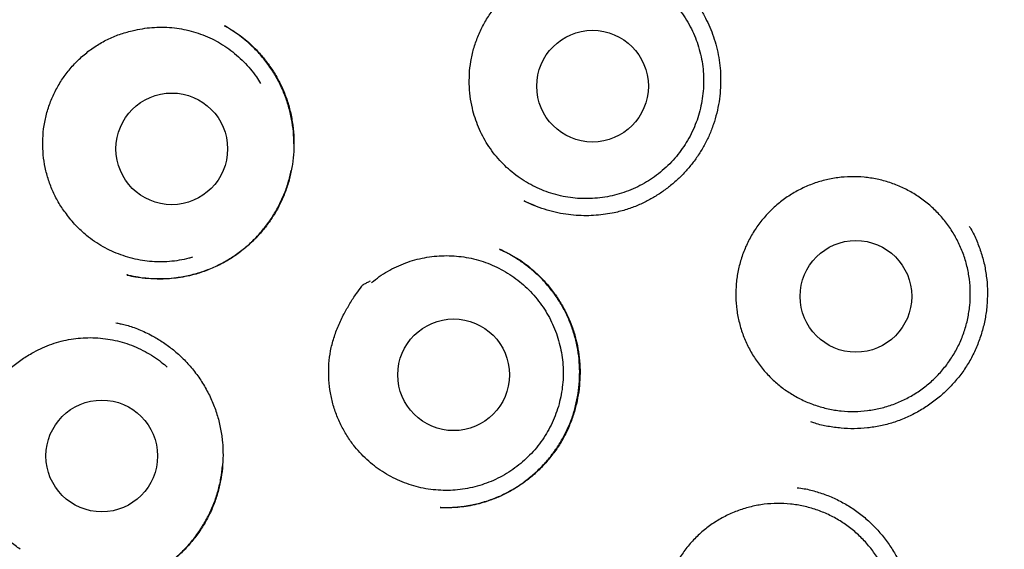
# Model space of a CAD drawing. Header units: millimetres. Extents: x 8 to 932, y 12 to 940.
# Tile 54 of 61: x 536.83 to 547.65, y 921.72 to 927.53. Entities that reach past the tile are written whole.
import ezdxf

# ---------------------------------------------------------------- set-up
doc = ezdxf.new("R2010")
doc.units = ezdxf.units.MM

msp = doc.modelspace()

# ---------------------------------------------------------------- linework, layer by layer
at = {"color": 7, "linetype": 'Continuous', "lineweight": 30}
for p, q in [((539.084, 927.464), (539.088, 927.462)), ((542.368, 925.548), (542.48, 925.496)), ((542.104, 925.011), (542.112, 925.007)), ((538.012, 924.733), (538.007, 924.734)), ((537.886, 924.207), (537.901, 924.203)), ((541.457, 922.18), (541.449, 922.181))]:
    msp.add_line(p, q, dxfattribs=at)
for centre, radius in [((549.298, 921.879), 16.35), ((549.298, 921.879), 16.174), ((543.122, 926.805), 0.613), ((538.5, 926.117), 0.613), ((546.015, 924.498), 0.613), ((541.596, 923.637), 0.613), ((537.731, 922.746), 0.613)]:
    msp.add_circle(centre, radius, dxfattribs=at)
for points, knots in [([(549.298, 939.732), (549.159, 939.731), (548.884, 939.729), (548.477, 939.714), (548.083, 939.691), (547.701, 939.66), (547.33, 939.622), (546.972, 939.579), (546.627, 939.529), (546.289, 939.475), (545.96, 939.415), (545.639, 939.351), (545.332, 939.284), (545.038, 939.214), (544.759, 939.143), (544.497, 939.072), (544.252, 939.002), (544.023, 938.933), (543.807, 938.865), (543.603, 938.798), (543.411, 938.732), (543.231, 938.668), (543.058, 938.605), (542.827, 938.518), (542.536, 938.402), (542.184, 938.254), (541.801, 938.082), (541.387, 937.885), (540.944, 937.657), (540.503, 937.415), (540.066, 937.159), (539.634, 936.89), (539.217, 936.613), (538.816, 936.331), (538.431, 936.044), (538.053, 935.747), (537.684, 935.44), (537.316, 935.118), (536.951, 934.779), (536.589, 934.424), (536.238, 934.057), (535.897, 933.681), (535.566, 933.294), (535.251, 932.904), (534.953, 932.514), (534.672, 932.123), (534.4, 931.725), (534.139, 931.32), (533.883, 930.899), (533.635, 930.463), (533.394, 930.012), (533.167, 929.554), (532.952, 929.091), (532.752, 928.622), (532.57, 928.158), (532.403, 927.698), (532.253, 927.245), (532.115, 926.787), (531.989, 926.326), (531.873, 925.852), (531.767, 925.365), (531.674, 924.864), (531.595, 924.36), (531.529, 923.853), (531.478, 923.344), (531.442, 922.843), (531.421, 922.353), (531.413, 921.873), (531.418, 921.393), (531.436, 920.914), (531.467, 920.426), (531.513, 919.928), (531.574, 919.422), (531.649, 918.918), (531.739, 918.416), (531.842, 917.916), (531.957, 917.429), (532.083, 916.955), (532.219, 916.494), (532.367, 916.038), (532.526, 915.585), (532.701, 915.129), (532.893, 914.669), (533.102, 914.205), (533.324, 913.747), (533.559, 913.296), (533.807, 912.85), (534.063, 912.419), (534.327, 912.001), (534.599, 911.594), (534.884, 911.192), (535.183, 910.795), (535.488, 910.41), (535.801, 910.038), (536.12, 909.678), (536.452, 909.322), (536.8, 908.97), (537.163, 908.622), (537.479, 908.337), (537.74, 908.111), (537.941, 907.942), (538.146, 907.775), (538.354, 907.609), (538.567, 907.446), (538.751, 907.309), (538.9, 907.199), (539.011, 907.12), (539.112, 907.048), (539.202, 906.985), (539.278, 906.932), (539.34, 906.889), (539.391, 906.854), (539.434, 906.824), (539.47, 906.8), (539.494, 906.783), (539.507, 906.775), (539.51, 906.773)], [0, 0, 0, 0, 0.009103, 0.01796, 0.026568, 0.034925, 0.043031, 0.050883, 0.05848, 0.065822, 0.073238, 0.08037, 0.08722, 0.093785, 0.100065, 0.106061, 0.111518, 0.116716, 0.121654, 0.126333, 0.130753, 0.134913, 0.138854, 0.142776, 0.15103, 0.159335, 0.167705, 0.178452, 0.189305, 0.200261, 0.211318, 0.222424, 0.23353, 0.243999, 0.254464, 0.264923, 0.275374, 0.285815, 0.296875, 0.307917, 0.318967, 0.33004, 0.341132, 0.35224, 0.362724, 0.373218, 0.38372, 0.394226, 0.404735, 0.415878, 0.427016, 0.438144, 0.449261, 0.460364, 0.471444, 0.481869, 0.49228, 0.502685, 0.513092, 0.523507, 0.53457, 0.54566, 0.556783, 0.567926, 0.579075, 0.590217, 0.600702, 0.611157, 0.62159, 0.632031, 0.642483, 0.653577, 0.664677, 0.675783, 0.686891, 0.698001, 0.709109, 0.71958, 0.730045, 0.740503, 0.750951, 0.761388, 0.772446, 0.783517, 0.794601, 0.805696, 0.8168, 0.827918, 0.838475, 0.849122, 0.859855, 0.870673, 0.881573, 0.891969, 0.902435, 0.913016, 0.92377, 0.934736, 0.945914, 0.951579, 0.957293, 0.963055, 0.968862, 0.974713, 0.980574, 0.983838, 0.986813, 0.9895, 0.991899, 0.994011, 0.995552, 0.996896, 0.998042, 0.998993, 0.999751, 1, 1, 1, 1]), ([(542.749, 928.108), (542.784, 928.116), (542.853, 928.131), (542.961, 928.144), (543.07, 928.147), (543.179, 928.142), (543.286, 928.127), (543.392, 928.103), (543.496, 928.071), (543.597, 928.029), (543.693, 927.98), (543.784, 927.922), (543.872, 927.857), (543.953, 927.784), (544.027, 927.706), (544.095, 927.622), (544.156, 927.531), (544.208, 927.435), (544.253, 927.337), (544.288, 927.235), (544.316, 927.129), (544.334, 927.021), (544.343, 926.913), (544.343, 926.805), (544.333, 926.696), (544.315, 926.589), (544.288, 926.484), (544.252, 926.382), (544.207, 926.282), (544.154, 926.186), (544.094, 926.097), (544.026, 926.012), (543.951, 925.933), (543.869, 925.86), (543.782, 925.795), (543.691, 925.738), (543.594, 925.688), (543.492, 925.646), (543.389, 925.614), (543.284, 925.59), (543.176, 925.575), (543.067, 925.569), (542.958, 925.572), (542.851, 925.585), (542.744, 925.606), (542.639, 925.637), (542.539, 925.676), (542.441, 925.723), (542.348, 925.779), (542.259, 925.843), (542.177, 925.913), (542.101, 925.99), (542.031, 926.074), (541.968, 926.163), (541.914, 926.256), (541.868, 926.354), (541.83, 926.456), (541.798, 926.57), (541.775, 926.695), (541.77, 926.786), (541.768, 926.831)], [0, 0, 0, 0, 0.016852, 0.033704, 0.051045, 0.068386, 0.085238, 0.10209, 0.119431, 0.136772, 0.153624, 0.170476, 0.187817, 0.205159, 0.22201, 0.238862, 0.256203, 0.273545, 0.290396, 0.307248, 0.32459, 0.341931, 0.358783, 0.375634, 0.392976, 0.410317, 0.427169, 0.444021, 0.461362, 0.478703, 0.495555, 0.512407, 0.529748, 0.547089, 0.563941, 0.580793, 0.598134, 0.615476, 0.632327, 0.649179, 0.66652, 0.683862, 0.700714, 0.717565, 0.734907, 0.752248, 0.7691, 0.785951, 0.803293, 0.820634, 0.837486, 0.854338, 0.871679, 0.88902, 0.905872, 0.922724, 0.940065, 0.957406, 0.978585, 1, 1, 1, 1]), ([(541.768, 926.831), (541.768, 926.878), (541.769, 926.972), (541.789, 927.112), (541.824, 927.249), (541.874, 927.382), (541.938, 927.509), (542.016, 927.63), (542.109, 927.74), (542.213, 927.84), (542.323, 927.928), (542.434, 928.004), (542.536, 928.071), (542.612, 928.101), (542.645, 928.127), (542.652, 928.127), (542.657, 928.128), (542.673, 928.128), (542.704, 928.129), (542.731, 928.13), (542.746, 928.13)], [0, 0, 0, 0, 0.080047, 0.160355, 0.240426, 0.321324, 0.402465, 0.483348, 0.565408, 0.647763, 0.729992, 0.804297, 0.878607, 0.935104, 0.94602, 0.94639, 0.947756, 0.953223, 0.975089, 1, 1, 1, 1]), ([(544.176, 927.822), (544.185, 927.812), (544.201, 927.794), (544.228, 927.764), (544.252, 927.731), (544.277, 927.696), (544.304, 927.655), (544.333, 927.607), (544.37, 927.539), (544.411, 927.453), (544.452, 927.348), (544.485, 927.237), (544.51, 927.121), (544.525, 927.003), (544.531, 926.881), (544.527, 926.758), (544.513, 926.633), (544.487, 926.509), (544.452, 926.386), (544.406, 926.268), (544.35, 926.154), (544.285, 926.047), (544.211, 925.945), (544.129, 925.851), (544.04, 925.764), (543.945, 925.685), (543.844, 925.614), (543.737, 925.551), (543.622, 925.496), (543.496, 925.449), (543.375, 925.417), (543.262, 925.397), (543.159, 925.386), (543.052, 925.382), (542.941, 925.386), (542.827, 925.398), (542.711, 925.42), (542.593, 925.453), (542.478, 925.494), (542.406, 925.529), (542.372, 925.546)], [0, 0, 0, 0, 0.012163, 0.021894, 0.031429, 0.041775, 0.053053, 0.067543, 0.083336, 0.109735, 0.137634, 0.166081, 0.194943, 0.224237, 0.25398, 0.284182, 0.314849, 0.345979, 0.37719, 0.40824, 0.439152, 0.469933, 0.500594, 0.531135, 0.561547, 0.591811, 0.621911, 0.651831, 0.682599, 0.715405, 0.750258, 0.774645, 0.79996, 0.82621, 0.853399, 0.881531, 0.910613, 0.940655, 0.971682, 1, 1, 1, 1]), ([(539.08, 927.468), (539.088, 927.464), (539.104, 927.455), (539.139, 927.435), (539.189, 927.404), (539.254, 927.359), (539.325, 927.303), (539.404, 927.23), (539.487, 927.142), (539.571, 927.036), (539.646, 926.921), (539.711, 926.796), (539.765, 926.663), (539.805, 926.522), (539.831, 926.378), (539.844, 926.233), (539.842, 926.089), (539.828, 925.947), (539.8, 925.809), (539.76, 925.675), (539.708, 925.547), (539.645, 925.426), (539.571, 925.312), (539.486, 925.204), (539.391, 925.103), (539.285, 925.009), (539.169, 924.925), (539.044, 924.851), (538.909, 924.789), (538.783, 924.746), (538.67, 924.718), (538.572, 924.701), (538.462, 924.689), (538.343, 924.686), (538.219, 924.694), (538.107, 924.71), (538.038, 924.726), (538.005, 924.733)], [0, 0, 0, 0, 0.006801, 0.015007, 0.030156, 0.048888, 0.07083, 0.093507, 0.124319, 0.155797, 0.18795, 0.220797, 0.254365, 0.288625, 0.322862, 0.35679, 0.390382, 0.423613, 0.456464, 0.488933, 0.521035, 0.552788, 0.584281, 0.616133, 0.648502, 0.681395, 0.714823, 0.748811, 0.783391, 0.81836, 0.841877, 0.865403, 0.887956, 0.919669, 0.948886, 0.975648, 1, 1, 1, 1]), ([(538.098, 927.421), (538.133, 927.428), (538.203, 927.442), (538.31, 927.452), (538.419, 927.454), (538.528, 927.446), (538.634, 927.429), (538.739, 927.404), (538.842, 927.369), (538.942, 927.326), (539.037, 927.274), (539.127, 927.215), (539.213, 927.148), (539.293, 927.074), (539.365, 926.994), (539.427, 926.915), (539.461, 926.86), (539.476, 926.836)], [0, 0, 0, 0, 0.066746, 0.133492, 0.202178, 0.270863, 0.337609, 0.404355, 0.473041, 0.541726, 0.608472, 0.675218, 0.743904, 0.812589, 0.879335, 0.946081, 1, 1, 1, 1]), ([(539.841, 926.173), (539.84, 926.216), (539.838, 926.308), (539.818, 926.445), (539.785, 926.585), (539.738, 926.723), (539.677, 926.857), (539.601, 926.986), (539.512, 927.108), (539.418, 927.211), (539.328, 927.294), (539.251, 927.356), (539.183, 927.404), (539.127, 927.44), (539.093, 927.46), (539.078, 927.468)], [0, 0, 0, 0, 0.08323, 0.173231, 0.264283, 0.356455, 0.449838, 0.544568, 0.64039, 0.737063, 0.81017, 0.872944, 0.925447, 0.967758, 1, 1, 1, 1]), ([(537.342, 925.402), (537.315, 925.441), (537.26, 925.517), (537.195, 925.643), (537.144, 925.774), (537.108, 925.911), (537.086, 926.051), (537.08, 926.193), (537.09, 926.337), (537.117, 926.481), (537.16, 926.619), (537.217, 926.749), (537.288, 926.871), (537.371, 926.985), (537.469, 927.091), (537.578, 927.186), (537.697, 927.268), (537.825, 927.335), (537.959, 927.388), (538.052, 927.41), (538.098, 927.421)], [0, 0, 0, 0, 0.054899, 0.109981, 0.164895, 0.219715, 0.274697, 0.329516, 0.386208, 0.443093, 0.49978, 0.554208, 0.608801, 0.663234, 0.719623, 0.776191, 0.832562, 0.888308, 0.94424, 1, 1, 1, 1]), ([(538.009, 924.732), (538.013, 924.731), (538.026, 924.728), (538.053, 924.722), (538.093, 924.715), (538.147, 924.706), (538.213, 924.698), (538.292, 924.693), (538.4, 924.691), (538.531, 924.7), (538.681, 924.725), (538.825, 924.764), (538.963, 924.817), (539.094, 924.882), (539.215, 924.959), (539.327, 925.047), (539.429, 925.144), (539.521, 925.25), (539.603, 925.364), (539.674, 925.486), (539.734, 925.613), (539.781, 925.744), (539.802, 925.834), (539.812, 925.878)], [0, 0, 0, 0, 0.006075, 0.016854, 0.034489, 0.057337, 0.085446, 0.118852, 0.156957, 0.221188, 0.284699, 0.347434, 0.409345, 0.470415, 0.530663, 0.590127, 0.648956, 0.707722, 0.766524, 0.825367, 0.884269, 0.943265, 1, 1, 1, 1]), ([(545.095, 923.59), (545.061, 923.624), (544.993, 923.693), (544.907, 923.81), (544.834, 923.935), (544.775, 924.068), (544.732, 924.206), (544.704, 924.349), (544.693, 924.494), (544.698, 924.639), (544.719, 924.782), (544.756, 924.922), (544.809, 925.058), (544.876, 925.186), (544.958, 925.306), (545.052, 925.416), (545.158, 925.515), (545.275, 925.602), (545.401, 925.674), (545.534, 925.733), (545.672, 925.776), (545.815, 925.803), (545.96, 925.814), (546.105, 925.808), (546.248, 925.787), (546.388, 925.749), (546.523, 925.696), (546.651, 925.628), (546.771, 925.546), (546.881, 925.451), (546.979, 925.345), (547.065, 925.228), (547.137, 925.102), (547.195, 924.969), (547.238, 924.83), (547.264, 924.687), (547.274, 924.543), (547.268, 924.398), (547.246, 924.254), (547.208, 924.114), (547.154, 923.979), (547.086, 923.851), (547.003, 923.732), (546.908, 923.622), (546.801, 923.524), (546.684, 923.439), (546.558, 923.367), (546.425, 923.31), (546.286, 923.268), (546.143, 923.242), (545.998, 923.232), (545.853, 923.238), (545.71, 923.261), (545.57, 923.3), (545.435, 923.354), (545.311, 923.421), (545.196, 923.499), (545.128, 923.56), (545.095, 923.59)], [0, 0, 0, 0, 0.017879, 0.035815, 0.053694, 0.071573, 0.089509, 0.107388, 0.125266, 0.143202, 0.161081, 0.17896, 0.196896, 0.214775, 0.232654, 0.25059, 0.268469, 0.286348, 0.304284, 0.322163, 0.340041, 0.357977, 0.375856, 0.393735, 0.411671, 0.42955, 0.447429, 0.465365, 0.483244, 0.501123, 0.519059, 0.536938, 0.554816, 0.572752, 0.590631, 0.60851, 0.626446, 0.644325, 0.662204, 0.68014, 0.698019, 0.715898, 0.733834, 0.751713, 0.769591, 0.787527, 0.805406, 0.823285, 0.841221, 0.8591, 0.876979, 0.894915, 0.912794, 0.930673, 0.948609, 0.966488, 0.983244, 1, 1, 1, 1]), ([(538.727, 924.927), (538.713, 924.923), (538.666, 924.909), (538.582, 924.892), (538.474, 924.879), (538.365, 924.875), (538.257, 924.881), (538.15, 924.895), (538.044, 924.919), (537.94, 924.952), (537.84, 924.993), (537.744, 925.042), (537.652, 925.099), (537.572, 925.159), (537.504, 925.219), (537.446, 925.276), (537.391, 925.337), (537.358, 925.38), (537.342, 925.402)], [0, 0, 0, 0, 0.0262926, 0.0947504, 0.165197, 0.2356435, 0.3041013, 0.372559, 0.4430056, 0.5134522, 0.58191, 0.6503677, 0.7208143, 0.7912609, 0.8430251, 0.8947893, 0.9473947, 1, 1, 1, 1]), ([(547.259, 925.268), (547.266, 925.258), (547.298, 925.207), (547.344, 925.108), (547.395, 924.971), (547.432, 924.83), (547.454, 924.685), (547.462, 924.539), (547.456, 924.394), (547.436, 924.25), (547.402, 924.109), (547.355, 923.972), (547.295, 923.84), (547.221, 923.714), (547.135, 923.597), (547.038, 923.489), (546.931, 923.39), (546.815, 923.302), (546.691, 923.226), (546.561, 923.161), (546.425, 923.111), (546.285, 923.074), (546.141, 923.052), (545.996, 923.043), (545.851, 923.049), (545.707, 923.069), (545.596, 923.093), (545.535, 923.115), (545.519, 923.12)], [0, 0, 0, 0, 0.009804, 0.050618, 0.091563, 0.132582, 0.173453, 0.214218, 0.254909, 0.295543, 0.33613, 0.376683, 0.41723, 0.457806, 0.498423, 0.539092, 0.579797, 0.62051, 0.661196, 0.701832, 0.742414, 0.782964, 0.823508, 0.864081, 0.904698, 0.945365, 0.986091, 1, 1, 1, 1]), ([(540.695, 924.65), (540.723, 924.672), (540.779, 924.716), (540.87, 924.774), (540.967, 924.824), (541.068, 924.867), (541.171, 924.9), (541.276, 924.924), (541.384, 924.94), (541.493, 924.946), (541.601, 924.943), (541.708, 924.932), (541.816, 924.911), (541.92, 924.881), (542.021, 924.842), (542.119, 924.795), (542.213, 924.74), (542.302, 924.677), (542.384, 924.607), (542.461, 924.531), (542.531, 924.447), (542.594, 924.358), (542.649, 924.265), (542.696, 924.167), (542.735, 924.065), (542.765, 923.96), (542.786, 923.854), (542.798, 923.746), (542.801, 923.637), (542.795, 923.528), (542.779, 923.421), (542.755, 923.315), (542.722, 923.211), (542.68, 923.11), (542.63, 923.014), (542.572, 922.923), (542.506, 922.835), (542.433, 922.754), (542.354, 922.68), (542.27, 922.613), (542.179, 922.552), (542.083, 922.5), (541.984, 922.456), (541.882, 922.42), (541.776, 922.394), (541.668, 922.376), (541.561, 922.367), (541.453, 922.368), (541.344, 922.377), (541.236, 922.396), (541.132, 922.424), (541.03, 922.46), (540.931, 922.505), (540.836, 922.558), (540.746, 922.619), (540.662, 922.687), (540.583, 922.763), (540.505, 922.852), (540.43, 922.954), (540.387, 923.034), (540.365, 923.073)], [0, 0, 0, 0, 0.016852, 0.033704, 0.051045, 0.068386, 0.085238, 0.10209, 0.119431, 0.136772, 0.153624, 0.170476, 0.187817, 0.205159, 0.22201, 0.238862, 0.256203, 0.273545, 0.290396, 0.307248, 0.32459, 0.341931, 0.358783, 0.375634, 0.392976, 0.410317, 0.427169, 0.444021, 0.461362, 0.478703, 0.495555, 0.512407, 0.529748, 0.547089, 0.563941, 0.580793, 0.598134, 0.615476, 0.632327, 0.649179, 0.66652, 0.683862, 0.700714, 0.717565, 0.734907, 0.752248, 0.7691, 0.785951, 0.803293, 0.820634, 0.837486, 0.854338, 0.871679, 0.88902, 0.905872, 0.922724, 0.940065, 0.957406, 0.978585, 1, 1, 1, 1]), ([(541.449, 922.179), (541.455, 922.179), (541.467, 922.179), (541.494, 922.179), (541.532, 922.18), (541.582, 922.182), (541.643, 922.187), (541.716, 922.195), (541.815, 922.212), (541.936, 922.242), (542.072, 922.29), (542.2, 922.351), (542.32, 922.424), (542.432, 922.506), (542.535, 922.598), (542.628, 922.697), (542.711, 922.804), (542.784, 922.917), (542.847, 923.037), (542.899, 923.163), (542.938, 923.295), (542.965, 923.43), (542.98, 923.567), (542.982, 923.706), (542.972, 923.845), (542.948, 923.983), (542.911, 924.118), (542.862, 924.247), (542.803, 924.369), (542.734, 924.482), (542.657, 924.586), (542.573, 924.682), (542.483, 924.768), (542.389, 924.844), (542.293, 924.911), (542.198, 924.969), (542.133, 924.999), (542.101, 925.015)], [0, 0, 0, 0, 0.004135, 0.010061, 0.019633, 0.031934, 0.046987, 0.064799, 0.085341, 0.120978, 0.156171, 0.190939, 0.22531, 0.259308, 0.292942, 0.326217, 0.359135, 0.391953, 0.425051, 0.458435, 0.491913, 0.525493, 0.559213, 0.593101, 0.62718, 0.661476, 0.695811, 0.72963, 0.762783, 0.795217, 0.82697, 0.85807, 0.888536, 0.918303, 0.946819, 0.974032, 1, 1, 1, 1]), ([(542.108, 925.011), (542.113, 925.009), (542.125, 925.004), (542.15, 924.993), (542.184, 924.977), (542.228, 924.954), (542.28, 924.924), (542.34, 924.886), (542.421, 924.827), (542.515, 924.746), (542.616, 924.642), (542.706, 924.529), (542.784, 924.41), (542.85, 924.285), (542.903, 924.156), (542.942, 924.024), (542.969, 923.89), (542.984, 923.755), (542.986, 923.62), (542.976, 923.484), (542.954, 923.349), (542.919, 923.215), (542.872, 923.085), (542.813, 922.959), (542.74, 922.838), (542.656, 922.725), (542.562, 922.619), (542.459, 922.524), (542.351, 922.44), (542.237, 922.368), (542.119, 922.307), (541.999, 922.258), (541.886, 922.223), (541.781, 922.199), (541.689, 922.185), (541.604, 922.179), (541.527, 922.177), (541.479, 922.178), (541.456, 922.179)], [0, 0, 0, 0, 0.004676, 0.010947, 0.020708, 0.032977, 0.047794, 0.065182, 0.085159, 0.120988, 0.156467, 0.191582, 0.226339, 0.260755, 0.29486, 0.328636, 0.36189, 0.394793, 0.427828, 0.461037, 0.494429, 0.528011, 0.561794, 0.595806, 0.630065, 0.664583, 0.699251, 0.733433, 0.767013, 0.799967, 0.832281, 0.863956, 0.895004, 0.919389, 0.942383, 0.963437, 0.982616, 1, 1, 1, 1]), ([(540.365, 923.073), (540.345, 923.116), (540.305, 923.201), (540.263, 923.336), (540.234, 923.474), (540.222, 923.616), (540.224, 923.759), (540.242, 923.901), (540.278, 924.041), (540.329, 924.176), (540.389, 924.303), (540.457, 924.419), (540.52, 924.524), (540.574, 924.584), (540.593, 924.622), (540.6, 924.625), (540.603, 924.627), (540.618, 924.635), (540.645, 924.649), (540.67, 924.662), (540.683, 924.668)], [0, 0, 0, 0, 0.080047, 0.160355, 0.240426, 0.321324, 0.402465, 0.483348, 0.565408, 0.647763, 0.729992, 0.804297, 0.878607, 0.935104, 0.94602, 0.94639, 0.947756, 0.953223, 0.975089, 1, 1, 1, 1]), ([(537.896, 924.206), (537.912, 924.202), (537.947, 924.195), (538.006, 924.181), (538.071, 924.161), (538.141, 924.135), (538.213, 924.103), (538.299, 924.06), (538.398, 924), (538.508, 923.921), (538.615, 923.826), (538.717, 923.717), (538.809, 923.596), (538.889, 923.464), (538.954, 923.327), (539.004, 923.186), (539.039, 923.042), (539.059, 922.897), (539.065, 922.754), (539.058, 922.612), (539.038, 922.474), (539.006, 922.338), (538.961, 922.205), (538.902, 922.076), (538.829, 921.951), (538.744, 921.833), (538.647, 921.721), (538.545, 921.626), (538.441, 921.545), (538.341, 921.479), (538.239, 921.423), (538.139, 921.379), (538.036, 921.342), (537.933, 921.312), (537.846, 921.295), (537.782, 921.285), (537.739, 921.281), (537.702, 921.28), (537.682, 921.279), (537.672, 921.279)], [0, 0, 0, 0, 0.013217, 0.02778, 0.043906, 0.061579, 0.08008, 0.099286, 0.129421, 0.161168, 0.194537, 0.229532, 0.265806, 0.301754, 0.337204, 0.372181, 0.406696, 0.440749, 0.474321, 0.507385, 0.539918, 0.572261, 0.605, 0.638158, 0.671758, 0.705825, 0.740372, 0.775405, 0.803793, 0.83241, 0.859794, 0.885463, 0.909311, 0.93652, 0.960891, 0.972018, 0.982117, 0.991305, 1, 1, 1, 1]), ([(536.962, 923.874), (536.994, 923.891), (537.056, 923.925), (537.156, 923.966), (537.259, 924), (537.366, 924.024), (537.472, 924.04), (537.58, 924.046), (537.689, 924.043), (537.797, 924.031), (537.903, 924.01), (538.006, 923.98), (538.108, 923.942), (538.206, 923.894), (538.299, 923.839), (538.381, 923.782), (538.43, 923.739), (538.451, 923.721)], [0, 0, 0, 0, 0.066746, 0.133492, 0.202178, 0.270863, 0.337609, 0.404355, 0.473041, 0.541726, 0.608472, 0.675218, 0.743904, 0.812589, 0.879335, 0.946081, 1, 1, 1, 1]), ([(536.835, 921.722), (536.797, 921.75), (536.723, 921.807), (536.624, 921.908), (536.536, 922.019), (536.461, 922.139), (536.399, 922.266), (536.351, 922.4), (536.318, 922.541), (536.302, 922.686), (536.302, 922.831), (536.319, 922.972), (536.35, 923.109), (536.396, 923.243), (536.458, 923.373), (536.535, 923.496), (536.624, 923.61), (536.727, 923.711), (536.839, 923.801), (536.921, 923.849), (536.962, 923.874)], [0, 0, 0, 0, 0.054899, 0.109981, 0.164895, 0.219715, 0.274697, 0.329516, 0.386208, 0.443093, 0.49978, 0.554208, 0.608801, 0.663234, 0.719623, 0.776191, 0.832562, 0.888308, 0.94424, 1, 1, 1, 1]), ([(537.66, 921.279), (537.669, 921.279), (537.688, 921.281), (537.725, 921.285), (537.774, 921.291), (537.835, 921.3), (537.901, 921.313), (537.97, 921.33), (538.057, 921.355), (538.163, 921.394), (538.286, 921.452), (538.41, 921.526), (538.529, 921.616), (538.642, 921.72), (538.743, 921.835), (538.83, 921.959), (538.904, 922.088), (538.965, 922.223), (539.01, 922.361), (539.043, 922.499), (539.052, 922.592), (539.057, 922.637)], [0, 0, 0, 0, 0.012816, 0.028929, 0.053063, 0.082637, 0.11481, 0.148244, 0.182932, 0.243496, 0.307488, 0.374903, 0.445767, 0.518588, 0.590496, 0.661439, 0.731424, 0.800472, 0.868625, 0.935932, 1, 1, 1, 1]), ([(545.369, 922.398), (545.395, 922.395), (545.47, 922.385), (545.589, 922.354), (545.726, 922.306), (545.858, 922.244), (545.982, 922.17), (546.099, 922.083), (546.206, 921.985), (546.304, 921.878), (546.391, 921.761), (546.466, 921.637), (546.529, 921.505), (546.579, 921.367), (546.615, 921.225), (546.636, 921.08), (546.643, 920.934), (546.635, 920.789), (546.614, 920.645), (546.579, 920.504), (546.531, 920.368), (546.469, 920.236), (546.394, 920.112), (546.307, 919.995), (546.209, 919.888), (546.102, 919.79), (546.023, 919.733), (545.983, 919.705)], [0, 0, 0, 0, 0.0223609, 0.0631073, 0.1038069, 0.1444563, 0.1850721, 0.2256731, 0.2662958, 0.3069599, 0.3476762, 0.3884565, 0.4293233, 0.4703199, 0.5113983, 0.552328, 0.5931511, 0.6339, 0.6745911, 0.7152345, 0.7558439, 0.7964463, 0.8370766, 0.8777477, 0.9184709, 0.9592316, 1, 1, 1, 1]), ([(544.268, 920.011), (544.235, 920.046), (544.167, 920.116), (544.082, 920.233), (544.01, 920.359), (543.953, 920.493), (543.911, 920.631), (543.884, 920.774), (543.874, 920.919), (543.881, 921.064), (543.903, 921.207), (543.941, 921.347), (543.995, 921.482), (544.064, 921.61), (544.146, 921.729), (544.242, 921.839), (544.349, 921.937), (544.466, 922.022), (544.592, 922.093), (544.726, 922.15), (544.865, 922.192), (545.007, 922.218), (545.152, 922.227), (545.297, 922.22), (545.44, 922.197), (545.58, 922.159), (545.715, 922.104), (545.842, 922.035), (545.961, 921.952), (546.07, 921.856), (546.168, 921.749), (546.253, 921.631), (546.324, 921.504), (546.38, 921.371), (546.421, 921.232), (546.446, 921.089), (546.455, 920.944), (546.448, 920.799), (546.425, 920.656), (546.385, 920.516), (546.331, 920.381), (546.261, 920.254), (546.178, 920.135), (546.082, 920.027), (545.974, 919.93), (545.856, 919.845), (545.729, 919.774), (545.595, 919.719), (545.456, 919.678), (545.313, 919.653), (545.168, 919.645), (545.023, 919.653), (544.88, 919.676), (544.741, 919.717), (544.607, 919.772), (544.482, 919.84), (544.368, 919.92), (544.301, 919.981), (544.268, 920.011)], [0, 0, 0, 0, 0.017879, 0.035815, 0.053694, 0.071573, 0.089509, 0.107388, 0.125266, 0.143202, 0.161081, 0.17896, 0.196896, 0.214775, 0.232654, 0.25059, 0.268469, 0.286348, 0.304284, 0.322163, 0.340041, 0.357977, 0.375856, 0.393735, 0.411671, 0.42955, 0.447429, 0.465365, 0.483244, 0.501123, 0.519059, 0.536938, 0.554816, 0.572752, 0.590631, 0.60851, 0.626446, 0.644325, 0.662204, 0.68014, 0.698019, 0.715898, 0.733834, 0.751713, 0.769591, 0.787527, 0.805406, 0.823285, 0.841221, 0.8591, 0.876979, 0.894915, 0.912794, 0.930673, 0.948609, 0.966488, 0.983244, 1, 1, 1, 1])]:
    msp.add_open_spline(points, degree=3, knots=knots, dxfattribs=at)

doc.saveas('drawing.dxf')
